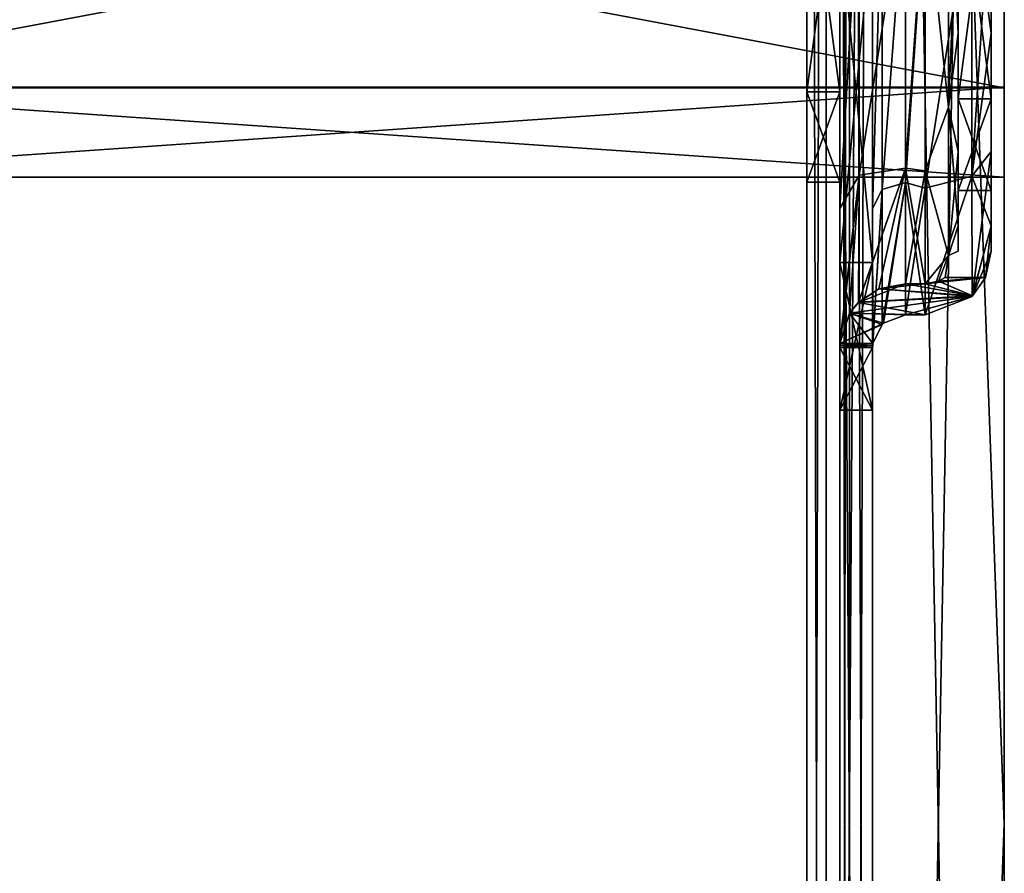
# Model space of a CAD drawing. Header units: millimetres. Extents: x -83 to 0, y -130 to 130.
# Tile 77 of 84: x -30 to 0, y -2 to 24. Entities that reach past the tile are written whole.
import ezdxf

# ---------------------------------------------------------------- set-up
doc = ezdxf.new("R2010")
doc.units = ezdxf.units.MM
doc.header["$LTSCALE"] = 65.185185
for name, color, linetype in [('154', 7, 'CONTINUOUS'), ('170', 7, 'CONTINUOUS'), ('174', 7, 'CONTINUOUS'), ('176', 7, 'CONTINUOUS'), ('178', 7, 'CONTINUOUS'), ('180', 7, 'CONTINUOUS'), ('181', 7, 'CONTINUOUS'), ('182', 7, 'CONTINUOUS'), ('183', 7, 'CONTINUOUS'), ('192', 7, 'CONTINUOUS'), ('193', 7, 'CONTINUOUS'), ('194', 7, 'CONTINUOUS'), ('195', 7, 'CONTINUOUS'), ('196', 7, 'CONTINUOUS'), ('197', 7, 'CONTINUOUS'), ('198', 7, 'CONTINUOUS'), ('200', 7, 'CONTINUOUS'), ('202', 7, 'CONTINUOUS'), ('203', 7, 'CONTINUOUS'), ('205', 7, 'CONTINUOUS'), ('206', 7, 'CONTINUOUS'), ('207', 7, 'CONTINUOUS'), ('208', 7, 'CONTINUOUS'), ('228', 7, 'CONTINUOUS'), ('232', 7, 'CONTINUOUS'), ('234', 7, 'CONTINUOUS'), ('238', 7, 'CONTINUOUS'), ('81', 7, 'CONTINUOUS')]:
    doc.layers.add(name, color=color, linetype=linetype)

msp = doc.modelspace()

# ---------------------------------------------------------------- linework, layer by layer
at = {"layer": '154', "linetype": 'CONTINUOUS'}
for points in [[(0, 29.836, 17.63), (0, 22.383, 10.186), (0, 29.017, 3.576), (0, 29.836, 17.63)], [(0, 22.383, 10.186), (0, 22.37, -10.164), (0, 29.814, -17.617), (0, 22.383, 10.186)], [(0, 22.383, 10.186), (0, 29.814, -17.617), (0, 29.013, -3.562), (0, 22.383, 10.186)], [(0, 22.383, 10.186), (0, 29.013, -3.562), (0, 29.017, 3.576), (0, 22.383, 10.186)], [(0, 22.383, 10.186), (0, 19.65, 0.012), (0, 22.37, -10.164), (0, 22.383, 10.186)]]:
    msp.add_3dface(points, dxfattribs=at)
at = {"layer": '170', "linetype": 'CONTINUOUS'}
for points in [[(-5, 22.247, -10.25), (-5, 29.75, -17.753), (-6, 22.247, -10.25), (-5, 22.247, -10.25)], [(-6, 22.247, -10.25), (-5, 29.75, -17.753), (-6, 29.75, -17.753), (-6, 22.247, -10.25)], [(-5, 29.75, 17.753), (-5, 22.247, 10.25), (-6, 29.75, 17.753), (-5, 29.75, 17.753)], [(-6, 29.75, 17.753), (-5, 22.247, 10.25), (-6, 22.247, 10.25), (-6, 29.75, 17.753)], [(-5, 19.5), (-5, 22.247, -10.25), (-6, 19.5), (-5, 19.5)], [(-6, 19.5), (-5, 22.247, -10.25), (-6, 22.247, -10.25), (-6, 19.5)], [(-5, 22.247, 10.25), (-5, 19.5), (-6, 22.247, 10.25), (-5, 22.247, 10.25)], [(-6, 22.247, 10.25), (-5, 19.5), (-6, 19.5), (-6, 22.247, 10.25)]]:
    msp.add_3dface(points, dxfattribs=at)
at = {"layer": '174', "linetype": 'CONTINUOUS'}
for points in [[(0, 110, -49), (-4, 110, -49), (-4, -110, -49), (0, 110, -49)], [(0, 0, -49), (0, 110, -49), (-4, -110, -49), (0, 0, -49)], [(0, -110, -49), (0, 0, -49), (-4, -110, -49), (0, -110, -49)]]:
    msp.add_3dface(points, dxfattribs=at)
at = {"layer": '176', "linetype": 'CONTINUOUS'}
for points in [[(0, -110, 49), (-4, -110, 49), (-4, 110, 49), (0, -110, 49)], [(0, 0, 49), (0, -110, 49), (-4, 110, 49), (0, 0, 49)], [(0, 110, 49), (0, 0, 49), (-4, 110, 49), (0, 110, 49)]]:
    msp.add_3dface(points, dxfattribs=at)
at = {"layer": '178', "linetype": 'CONTINUOUS'}
for points in [[(-4, -110, -50), (-4, 110, -50), (0, -110, -50), (-4, -110, -50)], [(0, -110, -50), (-4, 110, -50), (0, 0, -50), (0, -110, -50)], [(0, 0, -50), (-4, 110, -50), (0, 110, -50), (0, 0, -50)]]:
    msp.add_3dface(points, dxfattribs=at)
at = {"layer": '180', "linetype": 'CONTINUOUS'}
for points in [[(-4, 110, 50), (-4, -110, 50), (0, 110, 50), (-4, 110, 50)], [(0, 110, 50), (-4, -110, 50), (0, 0, 50), (0, 110, 50)], [(0, 0, 50), (-4, -110, 50), (0, -110, 50), (0, 0, 50)]]:
    msp.add_3dface(points, dxfattribs=at)
at = {"layer": '181', "linetype": 'CONTINUOUS'}
for points in [[(0, 110, -49), (0, 0, -49), (0, 110, -50), (0, 110, -49)], [(0, 0, -49), (0, 0, -50), (0, 110, -50), (0, 0, -49)], [(0, 0, 49), (0, 110, 49), (0, 0, 50), (0, 0, 49)], [(0, 110, 49), (0, 110, 50), (0, 0, 50), (0, 110, 49)], [(0, 0, -49), (0, -110, -49), (0, 0, -50), (0, 0, -49)], [(0, -110, -49), (0, -110, -50), (0, 0, -50), (0, -110, -49)], [(0, -110, 49), (0, 0, 49), (0, -110, 50), (0, -110, 49)], [(0, 0, 49), (0, 0, 50), (0, -110, 50), (0, 0, 49)]]:
    msp.add_3dface(points, dxfattribs=at)
at = {"layer": '182', "linetype": 'CONTINUOUS'}
for points in [[(-5, -110, -48), (-5, 110, -48), (-5, -39, -27.482), (-5, -110, -48)], [(-5, 110, 48), (-5, -110, 48), (-5, 41, 27.482), (-5, 110, 48)], [(-5, 110, -48), (-5, 27.422, -24.455), (-5, -16.019, -13.46), (-5, 110, -48)], [(-5, -39, -27.482), (-5, 110, -48), (-5, -25.676, -23.475), (-5, -39, -27.482)], [(-5, -25.676, -23.475), (-5, 110, -48), (-5, -16.019, -13.46), (-5, -25.676, -23.475)], [(-5, 41, 27.482), (-5, -110, 48), (-5, 27.422, 24.455), (-5, 41, 27.482)], [(-5, 29.75, -17.753), (-5, 22.247, -10.25), (-5, 28.354, -22.798), (-5, 29.75, -17.753)], [(-5, 22.247, 10.25), (-5, 29.75, 17.753), (-5, 28.354, 22.798), (-5, 22.247, 10.25)], [(-5, 28.354, -22.798), (-5, 22.247, -10.25), (-5, 18.696, -14.195), (-5, 28.354, -22.798)], [(-5, 18.696, 14.195), (-5, 22.247, 10.25), (-5, 28.354, 22.798), (-5, 18.696, 14.195)], [(-5, 27.422, 24.455), (-5, -110, 48), (-5, 17.062, 15.169), (-5, 27.422, 24.455)], [(-5, 27.422, -24.455), (-5, 17.062, -15.169), (-5, -12.5), (-5, 27.422, -24.455)], [(-5, -16.019, -13.46), (-5, 27.422, -24.455), (-5, -12.5), (-5, -16.019, -13.46)], [(-5, 22.247, -10.25), (-5, 19.5), (-5, 18.696, -14.195), (-5, 22.247, -10.25)], [(-5, 19.5), (-5, 22.247, 10.25), (-5, 18.696, 14.195), (-5, 19.5)], [(-5, 19.5), (-5, 18.696, 14.195), (-5, 18.696, -14.195), (-5, 19.5)], [(-5, 18.696, 14.195), (-5, 14.478, 2), (-5, 18.696, -14.195), (-5, 18.696, 14.195)], [(-5, 18.696, -14.195), (-5, 14.478, 2), (-5, 14.478, -2), (-5, 18.696, -14.195)], [(-5, 17.062, 15.169), (-5, -110, 48), (-5, -39, 27.482), (-5, 17.062, 15.169)], [(-5, 17.062, -15.169), (-5, 12.573, -2), (-5, -12.5), (-5, 17.062, -15.169)], [(-5, 12.573, 2), (-5, 17.062, 15.169), (-5, -25.676, 23.475), (-5, 12.573, 2)], [(-5, -25.676, 23.475), (-5, 17.062, 15.169), (-5, -39, 27.482), (-5, -25.676, 23.475)], [(-5, 12.573, 2), (-5, 12.573, -2), (-5, 14.478, -2), (-5, 12.573, 2)], [(-5, 14.478, 2), (-5, 12.573, 2), (-5, 14.478, -2), (-5, 14.478, 2)], [(-5, 12.573, -2), (-5, 12.573, 2), (-5, -25.676, 23.475), (-5, 12.573, -2)], [(-5, -12.5), (-5, 12.573, -2), (-5, -16.019, 13.46), (-5, -12.5)], [(-5, -16.019, 13.46), (-5, 12.573, -2), (-5, -25.676, 23.475), (-5, -16.019, 13.46)]]:
    msp.add_3dface(points, dxfattribs=at)
at = {"layer": '183', "linetype": 'CONTINUOUS'}
for points in [[(-6, -110, -48), (-6, 40, -20.5), (-6, 110, -48), (-6, -110, -48)], [(-6, 29.75, 17.753), (-6, -19.5), (-6, 110, 48), (-6, 29.75, 17.753)], [(-6, -19.5), (-6, -22.247, 10.25), (-6, 110, 48), (-6, -19.5)], [(-6, -22.247, 10.25), (-6, -29.75, 17.753), (-6, 110, 48), (-6, -22.247, 10.25)], [(-6, -29.75, 17.753), (-6, -40, 20.5), (-6, 110, 48), (-6, -29.75, 17.753)], [(-6, 110, 48), (-6, -40, 20.5), (-6, -110, 48), (-6, 110, 48)], [(-6, 29.75, -17.753), (-6, 40, -20.5), (-6, -110, -48), (-6, 29.75, -17.753)], [(-6, 29.75, 17.753), (-6, 22.247, 10.25), (-6, -19.5), (-6, 29.75, 17.753)], [(-6, 22.247, -10.25), (-6, 29.75, -17.753), (-6, -110, -48), (-6, 22.247, -10.25)], [(-6, 22.247, 10.25), (-6, 19.5), (-6, -19.5), (-6, 22.247, 10.25)], [(-6, 19.5), (-6, 22.247, -10.25), (-6, -110, -48), (-6, 19.5)], [(-6, 19.5), (-6, -29.75, -17.753), (-6, -22.247, -10.25), (-6, 19.5)], [(-6, -29.75, -17.753), (-6, 19.5), (-6, -110, -48), (-6, -29.75, -17.753)], [(-6, 19.5), (-6, -22.247, -10.25), (-6, -19.5), (-6, 19.5)]]:
    msp.add_3dface(points, dxfattribs=at)
at = {"layer": '192', "linetype": 'CONTINUOUS'}
for points in [[(-1.4, 22.03, 10.375), (-1.4, 28.707, 19.576), (-1.4, 29.625, 17.97), (-1.4, 22.03, 10.375)], [(-1.4, 28.707, -19.576), (-1.4, 24.024, -15.985), (-1.4, 29.625, -17.97), (-1.4, 28.707, -19.576)], [(-1.4, 29.625, -17.97), (-1.4, 24.024, -15.985), (-1.4, 22.03, -10.375), (-1.4, 29.625, -17.97)], [(-1.4, 24.024, 15.985), (-1.4, 28.707, 19.576), (-1.4, 22.03, 10.375), (-1.4, 24.024, 15.985)], [(-1.4, 20.43, 11.304), (-1.4, 24.024, 15.985), (-1.4, 22.03, 10.375), (-1.4, 20.43, 11.304)], [(-1.4, 24.024, -15.985), (-1.4, 20.43, -11.304), (-1.4, 22.03, -10.375), (-1.4, 24.024, -15.985)], [(-1.4, 19.25), (-1.4, 20.43, 11.304), (-1.4, 22.03, 10.375), (-1.4, 19.25)], [(-1.4, 22.03, -10.375), (-1.4, 20.43, -11.304), (-1.4, 19.25), (-1.4, 22.03, -10.375)], [(-1.4, 18.171, 5.851), (-1.4, 20.43, 11.304), (-1.4, 18.171, -5.851), (-1.4, 18.171, 5.851)], [(-1.4, 18.171, -5.851), (-1.4, 20.43, 11.304), (-1.4, 19.25), (-1.4, 18.171, -5.851)], [(-1.4, 20.43, -11.304), (-1.4, 18.171, -5.851), (-1.4, 19.25), (-1.4, 20.43, -11.304)], [(-1.4, 17.4, 0), (-1.4, 18.171, 5.851), (-1.4, 18.171, -5.851), (-1.4, 17.4, 0)]]:
    msp.add_3dface(points, dxfattribs=at)
at = {"layer": '193', "linetype": 'CONTINUOUS'}
for points in [[(-3, 19.921, -12.401), (-2.4, 28.443, -20.577), (-3, 28.688, -20.713), (-3, 19.921, -12.401)], [(-3, 19.921, 12.401), (-3, 28.688, 20.713), (-2.4, 28.443, 20.577), (-3, 19.921, 12.401)], [(-2.4, 19.848, -12.282), (-2.4, 28.443, -20.577), (-3, 19.921, -12.401), (-2.4, 19.848, -12.282)], [(-2.4, 19.848, 12.282), (-3, 19.921, 12.401), (-2.4, 28.443, 20.577), (-2.4, 19.848, 12.282)], [(-3, 16.415, -0.84), (-2.4, 19.848, -12.282), (-3, 19.921, -12.401), (-3, 16.415, -0.84)], [(-3, 16.415, 0.84), (-3, 19.921, 12.401), (-2.4, 16.415, 0.84), (-3, 16.415, 0.84)], [(-2.4, 16.415, 0.84), (-3, 19.921, 12.401), (-2.4, 19.848, 12.282), (-2.4, 16.415, 0.84)], [(-2.4, 16.415, -0.84), (-2.4, 19.848, -12.282), (-3, 16.415, -0.84), (-2.4, 16.415, -0.84)]]:
    msp.add_3dface(points, dxfattribs=at)
at = {"layer": '194', "linetype": 'CONTINUOUS'}
for points in [[(-5, 17.062, -15.169), (-5, 27.422, -24.455), (-4, 17.062, -15.169), (-5, 17.062, -15.169)], [(-4, 17.062, -15.169), (-5, 27.422, -24.455), (-4, 27.422, -24.455), (-4, 17.062, -15.169)], [(-5, 27.422, 24.455), (-5, 17.062, 15.169), (-4, 27.422, 24.455), (-5, 27.422, 24.455)], [(-4, 27.422, 24.455), (-5, 17.062, 15.169), (-4, 17.062, 15.169), (-4, 27.422, 24.455)], [(-5, 12.573, -2), (-5, 17.062, -15.169), (-4, 12.573, -2), (-5, 12.573, -2)], [(-4, 12.573, -2), (-5, 17.062, -15.169), (-4, 17.062, -15.169), (-4, 12.573, -2)], [(-5, 17.062, 15.169), (-5, 12.573, 2), (-4, 17.062, 15.169), (-5, 17.062, 15.169)], [(-4, 17.062, 15.169), (-5, 12.573, 2), (-4, 12.573, 2), (-4, 17.062, 15.169)]]:
    msp.add_3dface(points, dxfattribs=at)
at = {"layer": '195', "linetype": 'CONTINUOUS'}
for points in [[(-4, 17.062, -15.169), (-4, 27.422, -24.455), (-4, 28.365, -22.803), (-4, 17.062, -15.169)], [(-4, 18.704, -14.207), (-4, 17.062, -15.169), (-4, 28.365, -22.803), (-4, 18.704, -14.207)], [(-4, 27.422, 24.455), (-4, 17.062, 15.169), (-4, 28.365, 22.803), (-4, 27.422, 24.455)], [(-4, 28.365, 22.803), (-4, 17.062, 15.169), (-4, 18.704, 14.207), (-4, 28.365, 22.803)], [(-4, 14.478, -2), (-4, 17.062, -15.169), (-4, 18.704, -14.207), (-4, 14.478, -2)], [(-4, 17.062, 15.169), (-4, 12.573, 2), (-4, 18.704, 14.207), (-4, 17.062, 15.169)], [(-4, 18.704, 14.207), (-4, 12.573, 2), (-4, 14.478, 2), (-4, 18.704, 14.207)], [(-4, 12.573, -2), (-4, 17.062, -15.169), (-4, 14.478, -2), (-4, 12.573, -2)]]:
    msp.add_3dface(points, dxfattribs=at)
at = {"layer": '196', "linetype": 'CONTINUOUS'}
for points in [[(-3, 19.487, 13.578), (-2.4, 28.224, 21.599), (-3, 28.756, 21.88), (-3, 19.487, 13.578)], [(-3, 19.487, -13.578), (-3, 28.756, -21.88), (-2.4, 28.224, -21.599), (-3, 19.487, -13.578)], [(-2.4, 19.322, 13.327), (-2.4, 28.224, 21.599), (-3, 19.487, 13.578), (-2.4, 19.322, 13.327)], [(-2.4, 19.322, -13.327), (-3, 19.487, -13.578), (-2.4, 28.224, -21.599), (-2.4, 19.322, -13.327)], [(-3, 15.466, 1.803), (-2.4, 19.322, 13.327), (-3, 19.487, 13.578), (-3, 15.466, 1.803)], [(-3, 15.466, -1.803), (-3, 19.487, -13.578), (-2.4, 15.466, -1.803), (-3, 15.466, -1.803)], [(-2.4, 15.466, -1.803), (-3, 19.487, -13.578), (-2.4, 19.322, -13.327), (-2.4, 15.466, -1.803)], [(-2.4, 15.466, 1.803), (-2.4, 19.322, 13.327), (-3, 15.466, 1.803), (-2.4, 15.466, 1.803)]]:
    msp.add_3dface(points, dxfattribs=at)
at = {"layer": '197', "linetype": 'CONTINUOUS'}
for points in [[(-0.4, 22.03, -10.375), (-0.4, 28.707, -19.576), (-0.4, 29.625, -17.97), (-0.4, 22.03, -10.375)], [(-0.4, 28.707, 19.576), (-0.4, 24.024, 15.985), (-0.4, 29.625, 17.97), (-0.4, 28.707, 19.576)], [(-0.4, 29.625, 17.97), (-0.4, 24.024, 15.985), (-0.4, 22.03, 10.375), (-0.4, 29.625, 17.97)], [(-0.4, 24.024, -15.985), (-0.4, 28.707, -19.576), (-0.4, 22.03, -10.375), (-0.4, 24.024, -15.985)], [(-0.4, 20.43, -11.304), (-0.4, 24.024, -15.985), (-0.4, 22.03, -10.375), (-0.4, 20.43, -11.304)], [(-0.4, 24.024, 15.985), (-0.4, 20.43, 11.304), (-0.4, 22.03, 10.375), (-0.4, 24.024, 15.985)], [(-0.4, 19.25), (-0.4, 20.43, -11.304), (-0.4, 22.03, -10.375), (-0.4, 19.25)], [(-0.4, 22.03, 10.375), (-0.4, 20.43, 11.304), (-0.4, 19.25), (-0.4, 22.03, 10.375)], [(-0.4, 18.171, -5.851), (-0.4, 20.43, -11.304), (-0.4, 18.171, 5.851), (-0.4, 18.171, -5.851)], [(-0.4, 18.171, 5.851), (-0.4, 20.43, -11.304), (-0.4, 19.25), (-0.4, 18.171, 5.851)], [(-0.4, 20.43, 11.304), (-0.4, 18.171, 5.851), (-0.4, 19.25), (-0.4, 20.43, 11.304)], [(-0.4, 17.4, 0), (-0.4, 18.171, -5.851), (-0.4, 18.171, 5.851), (-0.4, 17.4, 0)]]:
    msp.add_3dface(points, dxfattribs=at)
at = {"layer": '198', "linetype": 'CONTINUOUS'}
for points in [[(-1.4, 29.625, -17.97), (-1.4, 22.03, -10.375), (-0.4, 29.625, -17.97), (-1.4, 29.625, -17.97)], [(-1.4, 22.03, -10.375), (-0.4, 22.03, -10.375), (-0.4, 29.625, -17.97), (-1.4, 22.03, -10.375)], [(-1.4, 22.03, 10.375), (-1.4, 29.625, 17.97), (-0.4, 22.03, 10.375), (-1.4, 22.03, 10.375)], [(-1.4, 29.625, 17.97), (-0.4, 29.625, 17.97), (-0.4, 22.03, 10.375), (-1.4, 29.625, 17.97)], [(-1.4, 22.03, -10.375), (-1.4, 19.25), (-0.4, 22.03, -10.375), (-1.4, 22.03, -10.375)], [(-1.4, 19.25), (-1.4, 22.03, 10.375), (-0.4, 19.25), (-1.4, 19.25)], [(-1.4, 19.25), (-0.4, 19.25), (-0.4, 22.03, -10.375), (-1.4, 19.25)], [(-1.4, 22.03, 10.375), (-0.4, 22.03, 10.375), (-0.4, 19.25), (-1.4, 22.03, 10.375)]]:
    msp.add_3dface(points, dxfattribs=at)
at = {"layer": '200', "linetype": 'CONTINUOUS'}
for points in [[(-3, 19.487, 13.578), (-3, 28.756, 21.88), (-3.707, 19.282, 13.799), (-3, 19.487, 13.578)], [(-3.707, 19.282, 13.799), (-3, 28.756, 21.88), (-3.707, 28.673, 22.166), (-3.707, 19.282, 13.799)], [(-3, 28.756, -21.88), (-3, 19.487, -13.578), (-3.707, 19.282, -13.799), (-3, 28.756, -21.88)], [(-3.707, 28.673, -22.166), (-3, 28.756, -21.88), (-3.707, 19.282, -13.799), (-3.707, 28.673, -22.166)], [(-4, 18.704, -14.207), (-4, 28.365, -22.803), (-3.707, 28.673, -22.166), (-4, 18.704, -14.207)], [(-4, 18.704, -14.207), (-3.707, 28.673, -22.166), (-3.707, 19.282, -13.799), (-4, 18.704, -14.207)], [(-4, 28.365, 22.803), (-4, 18.704, 14.207), (-3.707, 28.673, 22.166), (-4, 28.365, 22.803)], [(-4, 18.704, 14.207), (-3.707, 19.282, 13.799), (-3.707, 28.673, 22.166), (-4, 18.704, 14.207)], [(-3.668, 15.217, 1.903), (-3, 19.487, 13.578), (-3.709, 15.179, 1.914), (-3.668, 15.217, 1.903)], [(-3.709, 15.179, 1.914), (-3, 19.487, 13.578), (-3.707, 19.282, 13.799), (-3.709, 15.179, 1.914)], [(-3.707, 19.282, -13.799), (-3, 19.487, -13.578), (-3.709, 15.179, -1.914), (-3.707, 19.282, -13.799)], [(-3.709, 15.179, -1.914), (-3, 19.487, -13.578), (-3.668, 15.217, -1.903), (-3.709, 15.179, -1.914)], [(-3, 15.466, 1.803), (-3, 19.487, 13.578), (-3.668, 15.217, 1.903), (-3, 15.466, 1.803)], [(-3, 19.487, -13.578), (-3, 15.466, -1.803), (-3.668, 15.217, -1.903), (-3, 19.487, -13.578)], [(-4, 18.704, -14.207), (-3.707, 19.282, -13.799), (-3.993, 14.6, -2), (-4, 18.704, -14.207)], [(-4, 18.704, 14.207), (-4, 14.478, 2), (-3.707, 19.282, 13.799), (-4, 18.704, 14.207)], [(-3.707, 19.282, 13.799), (-4, 14.478, 2), (-3.993, 14.6, 2), (-3.707, 19.282, 13.799)], [(-3.709, 15.179, 1.914), (-3.707, 19.282, 13.799), (-3.993, 14.6, 2), (-3.709, 15.179, 1.914)], [(-3.707, 19.282, -13.799), (-3.709, 15.179, -1.914), (-3.993, 14.6, -2), (-3.707, 19.282, -13.799)], [(-4, 14.478, -2), (-4, 18.704, -14.207), (-3.998, 14.539, -2), (-4, 14.478, -2)], [(-3.998, 14.539, -2), (-4, 18.704, -14.207), (-3.993, 14.6, -2), (-3.998, 14.539, -2)], [(-3.993, 14.6, 2), (-4, 14.478, 2), (-3.998, 14.539, 2), (-3.993, 14.6, 2)]]:
    msp.add_3dface(points, dxfattribs=at)
at = {"layer": '202', "linetype": 'CONTINUOUS'}
for points in [[(-1.693, 29.887, -20.999), (-2.4, 28.443, -20.577), (-1.693, 21.778, -14.532), (-1.693, 29.887, -20.999)], [(-1.693, 21.778, 14.532), (-2.4, 28.443, 20.577), (-1.693, 29.887, 20.999), (-1.693, 21.778, 14.532)], [(-1.4, 28.707, 19.576), (-1.4, 24.024, 15.985), (-1.693, 29.887, 20.999), (-1.4, 28.707, 19.576)], [(-1.4, 24.024, 15.985), (-1.693, 21.778, 14.532), (-1.693, 29.887, 20.999), (-1.4, 24.024, 15.985)], [(-1.4, 28.707, -19.576), (-1.693, 29.887, -20.999), (-1.693, 21.778, -14.532), (-1.4, 28.707, -19.576)], [(-2.4, 28.443, -20.577), (-2.4, 19.848, -12.282), (-1.693, 21.778, -14.532), (-2.4, 28.443, -20.577)], [(-2.4, 19.848, 12.282), (-2.4, 28.443, 20.577), (-1.693, 21.778, 14.532), (-2.4, 19.848, 12.282)], [(-1.4, 24.024, -15.985), (-1.4, 28.707, -19.576), (-1.693, 21.778, -14.532), (-1.4, 24.024, -15.985)], [(-1.4, 24.024, 15.985), (-1.4, 20.43, 11.304), (-1.693, 21.778, 14.532), (-1.4, 24.024, 15.985)], [(-1.4, 20.43, -11.304), (-1.4, 24.024, -15.985), (-1.693, 21.778, -14.532), (-1.4, 20.43, -11.304)], [(-1.693, 21.778, -14.532), (-2.4, 19.848, -12.282), (-1.693, 17.277, -5.186), (-1.693, 21.778, -14.532)], [(-1.693, 17.277, 5.186), (-2.4, 19.848, 12.282), (-1.693, 21.778, 14.532), (-1.693, 17.277, 5.186)], [(-1.4, 20.43, 11.304), (-1.4, 18.171, 5.851), (-1.693, 21.778, 14.532), (-1.4, 20.43, 11.304)], [(-1.4, 18.171, 5.851), (-1.693, 17.277, 5.186), (-1.693, 21.778, 14.532), (-1.4, 18.171, 5.851)], [(-1.4, 20.43, -11.304), (-1.693, 21.778, -14.532), (-1.693, 17.277, -5.186), (-1.4, 20.43, -11.304)], [(-1.4, 18.171, -5.851), (-1.4, 20.43, -11.304), (-1.693, 17.277, -5.186), (-1.4, 18.171, -5.851)], [(-2.4, 19.848, -12.282), (-2.4, 16.415, -0.84), (-1.693, 17.277, -5.186), (-2.4, 19.848, -12.282)], [(-2.4, 16.415, 0.84), (-2.4, 19.848, 12.282), (-1.693, 17.277, 5.186), (-2.4, 16.415, 0.84)], [(-1.4, 18.171, 5.851), (-1.4, 17.4, 0), (-1.693, 17.277, 5.186), (-1.4, 18.171, 5.851)], [(-1.4, 17.4, 0), (-1.4, 18.171, -5.851), (-1.693, 17.277, -5.186), (-1.4, 17.4, 0)], [(-1.4, 17.4, 0), (-1.693, 17.277, -5.186), (-1.693, 17.277, 5.186), (-1.4, 17.4, 0)], [(-1.693, 17.277, -5.186), (-2.4, 16.415, -0.84), (-2.001, 16.492, -0.649), (-1.693, 17.277, -5.186)], [(-2.4, 16.415, 0.84), (-1.693, 17.277, 5.186), (-2.001, 16.492, 0.649), (-2.4, 16.415, 0.84)], [(-1.8, 16.6, 0), (-1.693, 17.277, -5.186), (-2.001, 16.492, -0.649), (-1.8, 16.6, 0)], [(-2.001, 16.492, 0.649), (-1.693, 17.277, 5.186), (-1.8, 16.6, 0), (-2.001, 16.492, 0.649)], [(-1.693, 17.277, 5.186), (-1.693, 17.277, -5.186), (-1.8, 16.6, 0), (-1.693, 17.277, 5.186)]]:
    msp.add_3dface(points, dxfattribs=at)
at = {"layer": '203', "linetype": 'CONTINUOUS'}
for points in [[(-5, 28.354, -22.798), (-5, 18.696, -14.195), (-4.414, 28.794, -21.433), (-5, 28.354, -22.798)], [(-4.414, 28.794, -21.433), (-5, 18.696, -14.195), (-4.414, 19.715, -13.171), (-4.414, 28.794, -21.433)], [(-5, 18.696, 14.195), (-5, 28.354, 22.798), (-4.414, 28.793, 21.433), (-5, 18.696, 14.195)], [(-4.414, 19.715, 13.171), (-5, 18.696, 14.195), (-4.414, 28.793, 21.433), (-4.414, 19.715, 13.171)], [(-3, 28.688, -20.713), (-4.414, 28.794, -21.433), (-4.414, 19.715, -13.171), (-3, 28.688, -20.713)], [(-3, 28.688, 20.713), (-4.414, 19.715, 13.171), (-4.414, 28.793, 21.433), (-3, 28.688, 20.713)], [(-3, 19.921, -12.401), (-3, 28.688, -20.713), (-4.414, 19.715, -13.171), (-3, 19.921, -12.401)], [(-3, 28.688, 20.713), (-3, 19.921, 12.401), (-4.414, 19.715, 13.171), (-3, 28.688, 20.713)], [(-3, 19.921, 12.401), (-3, 16.415, 0.84), (-4.431, 15.848, 1.563), (-3, 19.921, 12.401)], [(-3, 19.921, 12.401), (-4.431, 15.848, 1.563), (-4.414, 19.715, 13.171), (-3, 19.921, 12.401)], [(-3, 19.921, -12.401), (-4.414, 19.715, -13.171), (-4.428, 15.85, -1.561), (-3, 19.921, -12.401)], [(-3, 19.921, -12.401), (-4.428, 15.85, -1.561), (-3.808, 16.256, -1.121), (-3, 19.921, -12.401)], [(-3, 16.415, -0.84), (-3, 19.921, -12.401), (-3.808, 16.256, -1.121), (-3, 16.415, -0.84)], [(-4.996, 14.6, 2), (-5, 18.696, 14.195), (-4.414, 19.715, 13.171), (-4.996, 14.6, 2)], [(-5, 18.696, -14.195), (-5, 14.478, -2), (-4.414, 19.715, -13.171), (-5, 18.696, -14.195)], [(-4.414, 19.715, -13.171), (-5, 14.478, -2), (-4.996, 14.6, -2), (-4.414, 19.715, -13.171)], [(-4.702, 15.515, 1.778), (-4.996, 14.6, 2), (-4.414, 19.715, 13.171), (-4.702, 15.515, 1.778)], [(-4.699, 15.519, -1.776), (-4.414, 19.715, -13.171), (-4.996, 14.6, -2), (-4.699, 15.519, -1.776)], [(-4.431, 15.848, 1.563), (-4.702, 15.515, 1.778), (-4.414, 19.715, 13.171), (-4.431, 15.848, 1.563)], [(-4.428, 15.85, -1.561), (-4.414, 19.715, -13.171), (-4.699, 15.519, -1.776), (-4.428, 15.85, -1.561)], [(-5, 14.478, 2), (-5, 18.696, 14.195), (-4.999, 14.539, 2), (-5, 14.478, 2)], [(-4.999, 14.539, 2), (-5, 18.696, 14.195), (-4.996, 14.6, 2), (-4.999, 14.539, 2)], [(-4.431, 15.848, 1.563), (-3, 16.415, 0.84), (-3.809, 16.256, 1.122), (-4.431, 15.848, 1.563)], [(-4.996, 14.6, -2), (-5, 14.478, -2), (-4.999, 14.539, -2), (-4.996, 14.6, -2)]]:
    msp.add_3dface(points, dxfattribs=at)
at = {"layer": '205', "linetype": 'CONTINUOUS'}
for points in [[(-0.4, 28.707, -19.576), (-0.4, 24.024, -15.985), (-0.986, 28.396, -21.025), (-0.4, 28.707, -19.576)], [(-0.4, 24.024, 15.985), (-0.4, 28.707, 19.576), (-0.986, 19.681, 12.8), (-0.4, 24.024, 15.985)], [(-0.4, 28.707, 19.576), (-0.986, 28.396, 21.025), (-0.986, 19.681, 12.8), (-0.4, 28.707, 19.576)], [(-2.4, 28.224, 21.599), (-2.4, 19.322, 13.327), (-0.986, 28.396, 21.025), (-2.4, 28.224, 21.599)], [(-0.986, 28.396, 21.025), (-2.4, 19.322, 13.327), (-0.986, 19.681, 12.8), (-0.986, 28.396, 21.025)], [(-2.4, 19.322, -13.327), (-2.4, 28.224, -21.599), (-0.986, 28.396, -21.025), (-2.4, 19.322, -13.327)], [(-2.4, 19.322, -13.327), (-0.986, 28.396, -21.025), (-0.986, 19.681, -12.8), (-2.4, 19.322, -13.327)], [(-0.986, 28.396, -21.025), (-0.4, 24.024, -15.985), (-0.986, 19.681, -12.8), (-0.986, 28.396, -21.025)], [(-0.4, 24.024, -15.985), (-0.4, 20.43, -11.304), (-0.986, 19.681, -12.8), (-0.4, 24.024, -15.985)], [(-0.4, 20.43, 11.304), (-0.4, 24.024, 15.985), (-0.986, 19.681, 12.8), (-0.4, 20.43, 11.304)], [(-0.4, 20.43, -11.304), (-0.4, 18.171, -5.851), (-0.986, 19.681, -12.8), (-0.4, 20.43, -11.304)], [(-0.4, 20.43, 11.304), (-0.986, 19.681, 12.8), (-0.981, 16.031, 1.397), (-0.4, 20.43, 11.304)], [(-0.4, 18.171, 5.851), (-0.4, 20.43, 11.304), (-0.981, 16.031, 1.397), (-0.4, 18.171, 5.851)], [(-2.4, 19.322, 13.327), (-2.4, 15.466, 1.803), (-0.986, 19.681, 12.8), (-2.4, 19.322, 13.327)], [(-0.986, 19.681, 12.8), (-2.4, 15.466, 1.803), (-0.981, 16.031, 1.397), (-0.986, 19.681, 12.8)], [(-2.4, 15.466, -1.803), (-2.4, 19.322, -13.327), (-0.986, 19.681, -12.8), (-2.4, 15.466, -1.803)], [(-2.4, 15.466, -1.803), (-0.986, 19.681, -12.8), (-0.981, 16.031, -1.397), (-2.4, 15.466, -1.803)], [(-0.986, 19.681, -12.8), (-0.4, 18.171, -5.851), (-0.981, 16.031, -1.397), (-0.986, 19.681, -12.8)], [(-0.981, 16.031, -1.397), (-0.4, 18.171, -5.851), (-0.963, 16.048, -1.379), (-0.981, 16.031, -1.397)], [(-0.4, 18.171, 5.851), (-0.981, 16.031, 1.397), (-0.963, 16.048, 1.379), (-0.4, 18.171, 5.851)], [(-0.4, 18.171, -5.851), (-0.4, 17.4, 0), (-0.963, 16.048, -1.379), (-0.4, 18.171, -5.851)], [(-0.4, 18.171, 5.851), (-0.963, 16.048, 1.379), (-0.567, 16.6, 0.001), (-0.4, 18.171, 5.851)], [(-0.4, 17.4, 0), (-0.4, 18.171, 5.851), (-0.567, 16.6, 0.001), (-0.4, 17.4, 0)], [(-0.963, 16.048, -1.379), (-0.4, 17.4, 0), (-0.567, 16.6, 0.001), (-0.963, 16.048, -1.379)]]:
    msp.add_3dface(points, dxfattribs=at)
at = {"layer": '206', "linetype": 'CONTINUOUS'}
for points in [[(-5, 14.478, -2), (-4, 14.478, -2), (-3.998, 14.539, -2), (-5, 14.478, -2)], [(-5, 14.478, -2), (-3.998, 14.539, -2), (-4.999, 14.539, -2), (-5, 14.478, -2)], [(-5, 14.478, -2), (-5, 12.573, -2), (-4, 14.478, -2), (-5, 14.478, -2)], [(-5, 12.573, -2), (-4, 12.573, -2), (-4, 14.478, -2), (-5, 12.573, -2)], [(-3.998, 14.539, -2), (-3.993, 14.6, -2), (-4.999, 14.539, -2), (-3.998, 14.539, -2)], [(-3.993, 14.6, -2), (-4.996, 14.6, -2), (-4.999, 14.539, -2), (-3.993, 14.6, -2)]]:
    msp.add_3dface(points, dxfattribs=at)
at = {"layer": '207', "linetype": 'CONTINUOUS'}
for points in [[(-2.001, 16.492, -0.649), (-2.4, 16.415, -0.84), (-0.567, 16.6, 0.001), (-2.001, 16.492, -0.649)], [(-2.4, 16.415, -0.84), (-0.963, 16.048, -1.379), (-0.567, 16.6, 0.001), (-2.4, 16.415, -0.84)], [(-2.4, 16.415, 0.84), (-2.001, 16.492, 0.649), (-0.963, 16.048, 1.379), (-2.4, 16.415, 0.84)], [(-2.001, 16.492, 0.649), (-1.8, 16.6, 0), (-0.567, 16.6, 0.001), (-2.001, 16.492, 0.649)], [(-0.963, 16.048, 1.379), (-2.001, 16.492, 0.649), (-0.567, 16.6, 0.001), (-0.963, 16.048, 1.379)], [(-1.8, 16.6, 0), (-2.001, 16.492, -0.649), (-0.567, 16.6, 0.001), (-1.8, 16.6, 0)], [(-4.431, 15.848, 1.563), (-3.809, 16.256, 1.122), (-0.981, 16.031, 1.397), (-4.431, 15.848, 1.563)], [(-3.808, 16.256, -1.121), (-4.428, 15.85, -1.561), (-0.963, 16.048, -1.379), (-3.808, 16.256, -1.121)], [(-3.809, 16.256, 1.122), (-3, 16.415, 0.84), (-0.963, 16.048, 1.379), (-3.809, 16.256, 1.122)], [(-0.981, 16.031, 1.397), (-3.809, 16.256, 1.122), (-0.963, 16.048, 1.379), (-0.981, 16.031, 1.397)], [(-2.4, 16.415, -0.84), (-3, 16.415, -0.84), (-3.808, 16.256, -1.121), (-2.4, 16.415, -0.84)], [(-2.4, 16.415, -0.84), (-3.808, 16.256, -1.121), (-0.963, 16.048, -1.379), (-2.4, 16.415, -0.84)], [(-3, 16.415, 0.84), (-2.4, 16.415, 0.84), (-0.963, 16.048, 1.379), (-3, 16.415, 0.84)], [(-4.699, 15.519, -1.776), (-3, 15.466, -1.803), (-0.981, 16.031, -1.397), (-4.699, 15.519, -1.776)], [(-4.428, 15.85, -1.561), (-4.699, 15.519, -1.776), (-0.981, 16.031, -1.397), (-4.428, 15.85, -1.561)], [(-2.4, 15.466, 1.803), (-4.431, 15.848, 1.563), (-0.981, 16.031, 1.397), (-2.4, 15.466, 1.803)], [(-4.428, 15.85, -1.561), (-0.981, 16.031, -1.397), (-0.963, 16.048, -1.379), (-4.428, 15.85, -1.561)], [(-3, 15.466, -1.803), (-2.4, 15.466, -1.803), (-0.981, 16.031, -1.397), (-3, 15.466, -1.803)], [(-2.4, 15.466, 1.803), (-4.702, 15.515, 1.778), (-4.431, 15.848, 1.563), (-2.4, 15.466, 1.803)], [(-3.668, 15.217, -1.903), (-4.699, 15.519, -1.776), (-4.996, 14.6, -2), (-3.668, 15.217, -1.903)], [(-3.993, 14.6, 2), (-4.996, 14.6, 2), (-4.702, 15.515, 1.778), (-3.993, 14.6, 2)], [(-2.4, 15.466, 1.803), (-3, 15.466, 1.803), (-4.702, 15.515, 1.778), (-2.4, 15.466, 1.803)], [(-3, 15.466, 1.803), (-3.668, 15.217, 1.903), (-4.702, 15.515, 1.778), (-3, 15.466, 1.803)], [(-3.668, 15.217, 1.903), (-3.709, 15.179, 1.914), (-4.702, 15.515, 1.778), (-3.668, 15.217, 1.903)], [(-3.709, 15.179, 1.914), (-3.993, 14.6, 2), (-4.702, 15.515, 1.778), (-3.709, 15.179, 1.914)], [(-3.668, 15.217, -1.903), (-3, 15.466, -1.803), (-4.699, 15.519, -1.776), (-3.668, 15.217, -1.903)], [(-3.709, 15.179, -1.914), (-3.668, 15.217, -1.903), (-4.996, 14.6, -2), (-3.709, 15.179, -1.914)], [(-3.993, 14.6, -2), (-3.709, 15.179, -1.914), (-4.996, 14.6, -2), (-3.993, 14.6, -2)]]:
    msp.add_3dface(points, dxfattribs=at)
at = {"layer": '208', "linetype": 'CONTINUOUS'}
for points in [[(-4, 14.478, 2), (-5, 14.478, 2), (-4.999, 14.539, 2), (-4, 14.478, 2)], [(-5, 12.573, 2), (-5, 14.478, 2), (-4, 12.573, 2), (-5, 12.573, 2)], [(-4, 12.573, 2), (-5, 14.478, 2), (-4, 14.478, 2), (-4, 12.573, 2)], [(-3.998, 14.539, 2), (-4.999, 14.539, 2), (-4.996, 14.6, 2), (-3.998, 14.539, 2)], [(-3.998, 14.539, 2), (-4, 14.478, 2), (-4.999, 14.539, 2), (-3.998, 14.539, 2)], [(-3.993, 14.6, 2), (-3.998, 14.539, 2), (-4.996, 14.6, 2), (-3.993, 14.6, 2)]]:
    msp.add_3dface(points, dxfattribs=at)
at = {"layer": '228', "linetype": 'CONTINUOUS'}
for points in [[(-6, 110, 48), (-6, -110, 48), (-5.414, -110, 49.414), (-6, 110, 48)], [(-5.414, 110, 49.414), (-6, 110, 48), (-5.414, -110, 49.414), (-5.414, 110, 49.414)], [(-4, -110, 50), (-4, 110, 50), (-5.414, 110, 49.414), (-4, -110, 50)], [(-4, -110, 50), (-5.414, 110, 49.414), (-5.414, -110, 49.414), (-4, -110, 50)]]:
    msp.add_3dface(points, dxfattribs=at)
at = {"layer": '232', "linetype": 'CONTINUOUS'}
for points in [[(-6, -110, -48), (-6, 110, -48), (-5.414, 110, -49.414), (-6, -110, -48)], [(-5.414, -110, -49.414), (-6, -110, -48), (-5.414, 110, -49.414), (-5.414, -110, -49.414)], [(-4, 110, -50), (-4, -110, -50), (-5.414, -110, -49.414), (-4, 110, -50)], [(-4, 110, -50), (-5.414, -110, -49.414), (-5.414, 110, -49.414), (-4, 110, -50)]]:
    msp.add_3dface(points, dxfattribs=at)
at = {"layer": '234', "linetype": 'CONTINUOUS'}
for points in [[(-5, 110, -48), (-5, -110, -48), (-4.707, -110, -48.707), (-5, 110, -48)], [(-4.707, 110, -48.707), (-5, 110, -48), (-4.707, -110, -48.707), (-4.707, 110, -48.707)], [(-4, -110, -49), (-4, 110, -49), (-4.707, 110, -48.707), (-4, -110, -49)], [(-4, -110, -49), (-4.707, 110, -48.707), (-4.707, -110, -48.707), (-4, -110, -49)]]:
    msp.add_3dface(points, dxfattribs=at)
at = {"layer": '238', "linetype": 'CONTINUOUS'}
for points in [[(-5, -110, 48), (-5, 110, 48), (-4.707, 110, 48.707), (-5, -110, 48)], [(-5, -110, 48), (-4.707, 110, 48.707), (-4.707, -110, 48.707), (-5, -110, 48)], [(-4, 110, 49), (-4, -110, 49), (-4.707, -110, 48.707), (-4, 110, 49)], [(-4.707, 110, 48.707), (-4, 110, 49), (-4.707, -110, 48.707), (-4.707, 110, 48.707)]]:
    msp.add_3dface(points, dxfattribs=at)
at = {"layer": '81', "color": 7, "linetype": 'CONTINUOUS', "true_color": 0xe0f2ff}
for points in [[(0, 22.383, 10.186), (0, 29.836, 17.63), (-39.5, 22.383, 10.186), (0, 22.383, 10.186)], [(-39.5, 22.383, 10.186), (0, 29.836, 17.63), (-39.5, 29.836, 17.63), (-39.5, 22.383, 10.186)], [(0, 29.814, -17.617), (0, 22.37, -10.164), (-39.5, 29.814, -17.617), (0, 29.814, -17.617)], [(-39.5, 29.814, -17.617), (0, 22.37, -10.164), (-39.5, 22.37, -10.164), (-39.5, 29.814, -17.617)], [(0, 19.65, 0.012), (0, 22.383, 10.186), (-39.5, 19.65, 0.012), (0, 19.65, 0.012)], [(-39.5, 19.65, 0.012), (0, 22.383, 10.186), (-39.5, 22.383, 10.186), (-39.5, 19.65, 0.012)], [(0, 22.37, -10.164), (0, 19.65, 0.012), (-39.5, 22.37, -10.164), (0, 22.37, -10.164)], [(-39.5, 22.37, -10.164), (0, 19.65, 0.012), (-39.5, 19.65, 0.012), (-39.5, 22.37, -10.164)]]:
    msp.add_3dface(points, dxfattribs=at)

doc.saveas('drawing.dxf')
